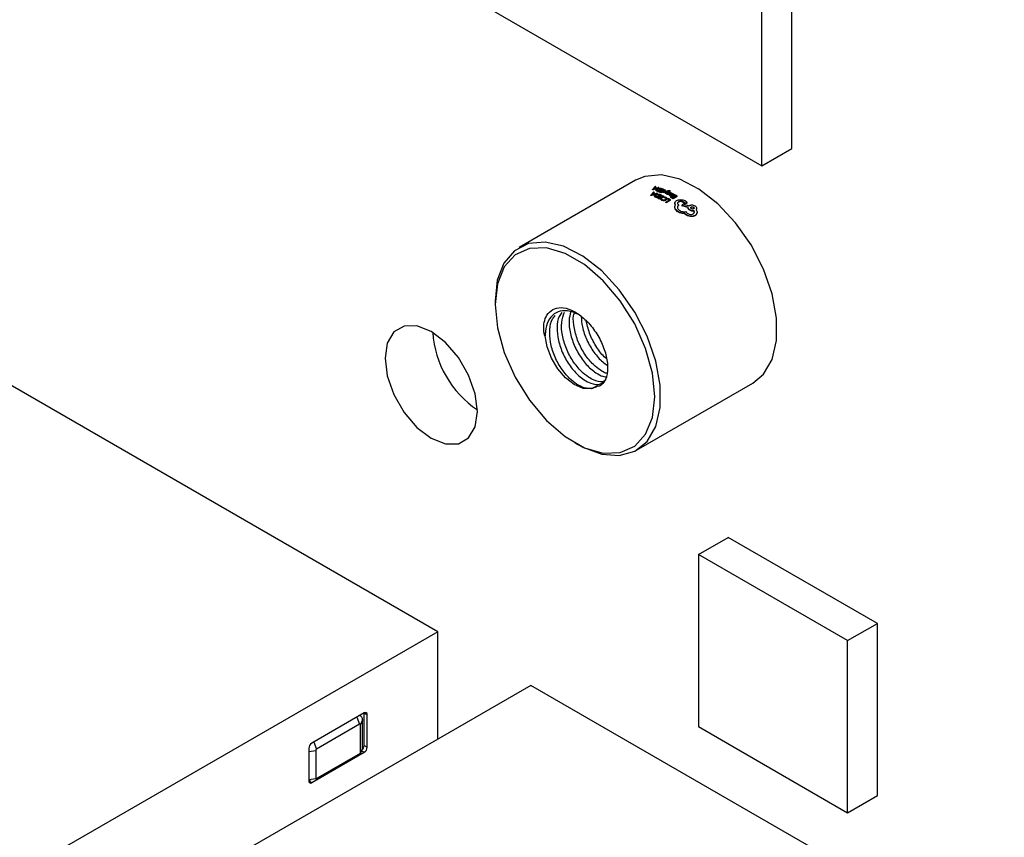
# Model space of a CAD drawing. Header units: millimetres. Extents: x 3 to 207, y 3 to 294.
# Tile 19 of 94: x 168 to 180, y 87 to 97. Entities that reach past the tile are written whole.
import ezdxf

# ---------------------------------------------------------------- set-up
doc = ezdxf.new("R2010")
doc.units = ezdxf.units.MM
doc.layers.add('几何体', color=7, linetype='Continuous')

msp = doc.modelspace()

# ---------------------------------------------------------------- linework, layer by layer
at = {"layer": '几何体'}
for p, q in [((177.2303, 95.5536), (177.2303, 101.047)), ((176.8767, 95.3495), (176.8767, 100.8429)), ((172.6497, 97.7897), (176.8767, 95.3495)), ((176.8767, 95.3495), (177.2303, 95.5536)), ((175.3782, 95.177), (173.9993, 94.381)), ((175.5782, 95.068), (175.6099, 95.1023)), ((175.5791, 95.0636), (175.5782, 95.068)), ((175.6541, 95.0893), (175.585, 95.066)), ((175.5858, 95.0616), (175.585, 95.066)), ((175.6548, 95.0849), (175.5858, 95.0616)), ((175.5881, 95.0707), (175.5908, 95.073)), ((175.5926, 95.0725), (175.5881, 95.0707)), ((175.5917, 95.0686), (175.5889, 95.0663)), ((175.5908, 95.073), (175.6044, 95.0872)), ((175.6052, 95.0828), (175.5917, 95.0686)), ((175.6208, 95.0824), (175.5926, 95.0725)), ((175.6044, 95.0872), (175.6208, 95.0824)), ((175.6044, 95.0872), (175.6052, 95.0828)), ((175.6052, 95.0828), (175.6216, 95.0779)), ((175.6169, 95.1004), (175.6081, 95.0911)), ((175.6178, 95.0959), (175.6121, 95.0899)), ((175.6178, 95.0959), (175.6169, 95.1004)), ((175.6213, 95.0563), (175.6206, 95.0607)), ((175.6285, 95.085), (175.647, 95.0915)), ((175.6333, 95.046), (175.6326, 95.0504)), ((175.6386, 95.067), (175.6379, 95.0714)), ((175.6462, 95.0509), (175.6387, 95.0536)), ((175.685, 95.0733), (175.6462, 95.0509)), ((175.6971, 95.0743), (175.6468, 95.0452)), ((175.6978, 95.0699), (175.6474, 95.0408)), ((175.6548, 95.0849), (175.6541, 95.0893)), ((175.6578, 95.0781), (175.6585, 95.0737)), ((175.6778, 95.0759), (175.685, 95.0733)), ((175.6778, 95.0759), (175.6784, 95.0716)), ((175.6784, 95.0716), (175.6856, 95.0689)), ((175.6807, 95.0533), (175.6864, 95.0566)), ((175.6812, 95.0489), (175.6807, 95.0533)), ((175.7334, 95.0598), (175.6831, 95.0308)), ((175.7339, 95.0555), (175.6836, 95.0264)), ((175.6978, 95.0699), (175.6971, 95.0743)), ((175.7008, 95.0674), (175.7066, 95.0707)), ((175.7014, 95.063), (175.7008, 95.0674)), ((175.7043, 95.0494), (175.7212, 95.0592)), ((175.7339, 95.0555), (175.7334, 95.0598)), ((175.7697, 95.0505), (175.7604, 95.048)), ((175.7701, 95.0462), (175.7697, 95.0505)), ((175.7816, 95.0462), (175.7812, 95.0505)), ((175.7897, 95.0516), (175.7841, 95.0484)), ((175.7844, 95.0441), (175.7841, 95.0484)), ((175.79, 95.0474), (175.7897, 95.0516)), ((175.5602, 95.0016), (175.5916, 95.0374)), ((175.5671, 94.9991), (175.5602, 95.0016)), ((175.5608, 94.9972), (175.5602, 95.0016)), ((175.6364, 95.0208), (175.5671, 94.9991)), ((175.5677, 94.9947), (175.5671, 94.9991)), ((175.6369, 95.0164), (175.5677, 94.9947)), ((175.5702, 95.004), (175.5729, 95.0064)), ((175.5746, 95.0057), (175.5702, 95.004)), ((175.5735, 95.002), (175.5708, 94.9997)), ((175.5729, 95.0064), (175.5863, 95.0212)), ((175.5869, 95.0168), (175.5735, 95.002)), ((175.603, 95.015), (175.5746, 95.0057)), ((175.5863, 95.0212), (175.603, 95.015)), ((175.5863, 95.0212), (175.5869, 95.0168)), ((175.5869, 95.0168), (175.6036, 95.0106)), ((175.5987, 95.0349), (175.59, 95.0252)), ((175.6107, 95.0175), (175.59, 95.0252)), ((175.5987, 95.0349), (175.5916, 95.0374)), ((175.5994, 95.0305), (175.5934, 95.0239)), ((175.5994, 95.0305), (175.5987, 95.0349)), ((175.6035, 94.9871), (175.603, 94.9914)), ((175.6107, 95.0175), (175.6293, 95.0236)), ((175.6296, 94.9732), (175.6153, 94.9795)), ((175.6157, 94.9752), (175.6153, 94.9795)), ((175.6208, 94.9978), (175.6203, 95.0021)), ((175.6289, 94.9794), (175.6213, 94.9828)), ((175.6677, 95.0018), (175.6289, 94.9794)), ((175.6364, 95.0208), (175.6293, 95.0236)), ((175.6799, 95.0023), (175.6296, 94.9732)), ((175.63, 94.9689), (175.6296, 94.9732)), ((175.6803, 94.998), (175.63, 94.9689)), ((175.6369, 95.0164), (175.6364, 95.0208)), ((175.6402, 94.9683), (175.646, 94.9717)), ((175.6661, 94.9559), (175.6402, 94.9683)), ((175.6406, 94.9641), (175.6402, 94.9683)), ((175.6403, 95.0084), (175.6408, 95.004)), ((175.6654, 94.9625), (175.646, 94.9717)), ((175.6474, 95.0408), (175.6468, 95.0452)), ((175.6574, 95.0412), (175.6631, 95.0445)), ((175.6579, 95.0368), (175.6574, 95.0412)), ((175.6604, 95.005), (175.6677, 95.0018)), ((175.6604, 95.005), (175.6608, 95.0007)), ((175.6608, 95.0007), (175.6681, 94.9976)), ((175.6635, 94.9803), (175.6693, 94.9836)), ((175.6815, 94.9717), (175.6635, 94.9803)), ((175.6639, 94.9761), (175.6635, 94.9803)), ((175.6654, 94.9625), (175.6815, 94.9717)), ((175.6799, 95.0023), (175.6661, 95.0084)), ((175.7165, 94.985), (175.6661, 94.9559)), ((175.6664, 94.9517), (175.6661, 94.9559)), ((175.7167, 94.9808), (175.6664, 94.9517)), ((175.6873, 94.9751), (175.6693, 94.9836)), ((175.6774, 94.9516), (175.6842, 94.9555)), ((175.6873, 94.9442), (175.6774, 94.9516)), ((175.6777, 94.9474), (175.6774, 94.9516)), ((175.6875, 94.9401), (175.6777, 94.9474)), ((175.6803, 94.998), (175.6799, 95.0023)), ((175.6824, 95.0368), (175.6985, 95.0461)), ((175.6836, 95.0264), (175.6831, 95.0308)), ((175.6837, 94.9946), (175.6894, 94.9979)), ((175.7042, 94.9849), (175.6837, 94.9946)), ((175.684, 94.9903), (175.6837, 94.9946)), ((175.6873, 94.9751), (175.7042, 94.9849)), ((175.6875, 94.9401), (175.6873, 94.9442)), ((175.7165, 94.985), (175.6894, 94.9979)), ((175.7047, 95.0319), (175.7042, 95.0362)), ((175.7112, 95.0291), (175.7107, 95.0334)), ((175.7454, 95.0396), (175.7112, 95.0291)), ((175.7134, 94.9345), (175.7133, 94.9387)), ((175.7167, 94.9808), (175.7165, 94.985)), ((175.7183, 94.9751), (175.7245, 94.9787)), ((175.7185, 94.9709), (175.7183, 94.9751)), ((175.732, 95.0198), (175.7316, 95.0241)), ((175.7348, 94.9662), (175.7346, 94.9704)), ((175.7362, 94.9184), (175.7808, 94.9441)), ((175.7604, 95.048), (175.7386, 95.0208)), ((175.739, 95.0165), (175.7386, 95.0208)), ((175.7608, 95.0437), (175.739, 95.0165)), ((175.7402, 94.9418), (175.7401, 94.946)), ((175.7931, 94.9437), (175.7427, 94.9146)), ((175.793, 94.9396), (175.7427, 94.9105)), ((175.7444, 95.0189), (175.7505, 95.0224)), ((175.7513, 95.0139), (175.7444, 95.0189)), ((175.7447, 95.0146), (175.7444, 95.0189)), ((175.7516, 95.0096), (175.7447, 95.0146)), ((175.7513, 95.0461), (175.7476, 95.0447)), ((175.7478, 95.0423), (175.7476, 95.0447)), ((175.7492, 95.0439), (175.7514, 95.046)), ((175.7516, 95.0096), (175.7513, 95.0139)), ((175.7514, 94.9597), (175.7516, 94.9579)), ((175.752, 94.9559), (175.7518, 94.96)), ((175.7608, 95.0437), (175.7604, 95.048)), ((175.7607, 94.9555), (175.7664, 94.9588)), ((175.7607, 94.9514), (175.7607, 94.9555)), ((175.7701, 95.0462), (175.7608, 95.0437)), ((175.7644, 95.0064), (175.7642, 95.0106)), ((175.7677, 95.0233), (175.7643, 95.0299)), ((175.7643, 95.0298), (175.7646, 95.0255)), ((175.768, 95.0191), (175.7646, 95.0257)), ((175.7708, 95.0186), (175.7677, 95.0233)), ((175.768, 95.0191), (175.7677, 95.0233)), ((175.7734, 95.0289), (175.7768, 95.0238)), ((175.7755, 95.0274), (175.7748, 95.0267)), ((175.7755, 95.0274), (175.7752, 95.0316)), ((175.7761, 95.0088), (175.7759, 95.013)), ((175.7797, 95.0171), (175.7796, 95.0189)), ((175.78, 95.013), (175.7798, 95.0172)), ((175.7806, 95.0025), (175.7808, 94.9983)), ((175.79, 95.0474), (175.7844, 95.0441)), ((175.7871, 94.9917), (175.787, 94.9958)), ((175.7878, 95.0266), (175.7875, 95.0308)), ((175.7876, 95.0105), (175.8107, 95.0238)), ((175.793, 94.9396), (175.7931, 94.9437)), ((175.7932, 95.0335), (175.8009, 95.0274)), ((175.8064, 95.0026), (175.7942, 95.0074)), ((175.7942, 95.0074), (175.7944, 95.0032)), ((175.8009, 95.0274), (175.7944, 95.0237)), ((175.7946, 95.0195), (175.7944, 95.0237)), ((175.8065, 94.9985), (175.7944, 95.0032)), ((175.8011, 95.0232), (175.7946, 95.0195)), ((175.7965, 94.9755), (175.8023, 94.9789)), ((175.7966, 94.9714), (175.7965, 94.9755)), ((175.799, 95.0102), (175.8024, 95.0122)), ((175.8086, 95.0064), (175.799, 95.0102)), ((175.8011, 95.0232), (175.8009, 95.0274)), ((175.8089, 94.9947), (175.8027, 94.9911)), ((175.8028, 94.987), (175.8027, 94.9911)), ((175.809, 94.9905), (175.8028, 94.987)), ((175.8065, 94.9985), (175.8064, 95.0026)), ((175.809, 94.9905), (175.8089, 94.9947)), ((175.817, 95.0206), (175.8107, 95.0238)), ((175.817, 95.0206), (175.8115, 95.0174)), ((175.8127, 95.0108), (175.8125, 95.015)), ((175.8172, 95.0164), (175.817, 95.0206)), ((175.8199, 94.9874), (175.8256, 94.9907)), ((175.8199, 94.9832), (175.8199, 94.9874)), ((175.8218, 94.9678), (175.8379, 94.9771)), ((175.8223, 95.0131), (175.8224, 95.0089)), ((175.8729, 94.9857), (175.8225, 94.9566)), ((175.8225, 94.9566), (175.8226, 94.9607)), ((175.8729, 94.9898), (175.8226, 94.9607)), ((175.8302, 94.9988), (175.8301, 95.003)), ((175.8347, 95.0049), (175.8346, 95.0091)), ((175.84, 95.0019), (175.8457, 95.0052)), ((175.8401, 94.9978), (175.84, 95.0019)), ((175.8437, 94.9805), (175.8606, 94.9902)), ((175.8729, 94.9857), (175.8729, 94.9898)), ((175.9613, 94.9337), (175.9603, 94.9344)), ((175.9624, 94.933), (175.9613, 94.9337)), ((175.9813, 94.9197), (175.9624, 94.933)), ((175.7362, 94.9143), (175.7362, 94.9184)), ((175.7427, 94.9105), (175.7427, 94.9146)), ((175.8436, 94.8521), (175.8444, 94.8592)), ((175.8436, 94.8521), (175.844, 94.856)), ((175.8441, 94.8632), (175.8438, 94.8592)), ((175.8449, 94.908), (175.8447, 94.904)), ((175.8755, 94.8602), (175.8751, 94.8564)), ((175.8754, 94.9049), (175.8754, 94.9047)), ((175.8898, 94.8847), (175.8869, 94.8867)), ((175.8894, 94.8808), (175.8898, 94.8847)), ((175.9286, 94.8742), (175.9291, 94.878)), ((176.0011, 94.853), (175.9286, 94.8742)), ((175.9291, 94.878), (175.937, 94.8969)), ((176.0017, 94.8567), (175.9291, 94.878)), ((175.937, 94.8969), (176.0132, 94.8753)), ((175.9403, 94.9165), (175.9406, 94.9204)), ((175.9567, 94.9091), (175.9406, 94.9204)), ((175.958, 94.9036), (175.9563, 94.9053)), ((175.9584, 94.9074), (175.9567, 94.9091)), ((175.958, 94.9036), (175.9584, 94.9074)), ((175.9801, 94.9021), (175.9806, 94.9059)), ((175.9846, 94.9083), (175.985, 94.9115)), ((176.0011, 94.853), (176.0017, 94.8567)), ((176.0132, 94.8753), (176.0168, 94.8774)), ((176.0153, 94.825), (176.016, 94.8286)), ((176.0668, 94.8574), (176.0661, 94.8538)), ((176.0717, 94.8113), (176.0726, 94.8148)), ((176.101, 94.835), (176.1018, 94.8385)), ((175.8732, 94.8063), (175.8738, 94.81)), ((175.9302, 94.7849), (175.9295, 94.7813)), ((175.9607, 94.7778), (175.9295, 94.7813)), ((175.9614, 94.7814), (175.9302, 94.7849)), ((175.9607, 94.7778), (175.9614, 94.7814)), ((175.968, 94.7707), (175.9607, 94.7778)), ((175.9687, 94.7742), (175.9614, 94.7814)), ((175.968, 94.7707), (175.9687, 94.7742)), ((176.0251, 94.7462), (176.026, 94.7496)), ((176.0741, 94.7928), (176.0748, 94.7954)), ((176.0821, 94.7551), (176.0831, 94.7585)), ((176.1048, 94.7821), (176.1058, 94.7855)), ((176.1066, 94.7907), (176.1076, 94.7941)), ((173.7114, 93.7446), (173.7114, 93.7038)), ((173.0337, 89.8217), (167.4192, 93.0629)), ((175.3892, 91.9734), (176.7681, 92.7694)), ((174.6588, 92.0628), (174.6941, 92.0423)), ((176.1244, 90.7367), (176.4779, 90.9408)), ((178.2458, 89.9202), (176.4779, 90.9408)), ((177.8922, 89.7161), (176.1244, 90.7367)), ((176.1244, 90.7367), (176.1244, 88.6952)), ((177.8922, 89.7161), (178.2458, 89.9202)), ((178.2458, 87.8788), (178.2458, 89.9202)), ((173.0337, 89.8217), (168.3173, 87.099)), ((173.0337, 88.5481), (173.0337, 89.8217)), ((177.8922, 87.6747), (177.8922, 89.7161)), ((174.1367, 89.1849), (169.4204, 86.4622)), ((179.7512, 85.9438), (174.1367, 89.1849)), ((172.1603, 88.8578), (171.5381, 88.4986)), ((172.074, 88.808), (172.1059, 88.7255)), ((172.1413, 88.7758), (172.1154, 88.7201)), ((172.1413, 88.4382), (172.1413, 88.7758)), ((172.1603, 88.4725), (172.1603, 88.8578)), ((172.1603, 88.8578), (172.1957, 88.8374)), ((172.1957, 88.4521), (172.1957, 88.8374)), ((172.1059, 88.7255), (171.5942, 88.4301)), ((172.1154, 88.3825), (172.1154, 88.7201)), ((176.1244, 88.6952), (177.8922, 87.6747)), ((171.5623, 88.5126), (171.5942, 88.4301)), ((171.5027, 88.4374), (171.5027, 88.052)), ((171.5027, 88.401), (171.5848, 88.4137)), ((171.5848, 88.4137), (171.5848, 88.0761)), ((172.1413, 88.4382), (172.1154, 88.3825)), ((172.128, 88.4095), (172.1603, 88.3908)), ((172.1603, 88.4725), (172.1957, 88.4521)), ((171.5381, 88.0316), (172.1603, 88.3908)), ((171.5848, 88.0761), (172.1154, 88.3825)), ((171.5848, 88.0761), (171.5027, 88.0634)), ((171.5027, 88.052), (171.5296, 88.0676)), ((171.5027, 88.052), (171.5381, 88.0316)), ((177.8922, 87.6747), (178.2458, 87.8788))]:
    msp.add_line(p, q, dxfattribs=at)
at = {"layer": '几何体', "flags": 128}
for points in [[(176.7681, 92.7694), (176.8943, 92.8755), (176.9968, 93.0519), (177.0494, 93.2779), (177.0494, 93.5414), (176.9968, 93.8282), (176.8943, 94.1229), (176.7476, 94.4094), (176.5646, 94.6725), (176.355, 94.8978), (176.1303, 95.0733), (175.9025, 95.1895), (175.6839, 95.2401), (175.4862, 95.2225), (175.3782, 95.177)], [(174.6941, 92.0423), (174.7514, 92.0112), (174.9762, 91.9272), (175.1857, 91.9106), (175.3688, 91.9623), (175.5155, 92.0795), (175.6179, 92.2559), (175.6705, 92.4819), (175.6705, 92.7454), (175.6179, 93.0322), (175.5155, 93.3269), (175.3688, 93.6134), (175.1857, 93.8765), (174.9762, 94.1018), (174.7514, 94.2773), (174.5236, 94.3935), (174.305, 94.4441), (174.1074, 94.4265), (173.9414, 94.3415), (173.816, 94.1937), (173.7379, 93.9911), (173.7114, 93.7446), (173.7114, 93.7446)], [(173.7114, 93.7038), (173.7389, 93.4261), (173.8199, 93.1327), (173.9497, 92.8407), (174.1207, 92.5671), (174.3229, 92.3277), (174.5447, 92.1366), (174.7731, 92.0047), (174.9949, 91.9398), (175.1972, 91.9456), (175.3682, 92.0218), (175.4979, 92.164), (175.5789, 92.3639), (175.6065, 92.6098), (175.5789, 92.8876), (175.4979, 93.181), (175.3682, 93.473), (175.1972, 93.7466), (174.9949, 93.9859), (174.7731, 94.1771), (174.5447, 94.3089), (174.3229, 94.3739), (174.1207, 94.368), (173.9497, 94.2918), (173.8199, 94.1497), (173.7389, 93.9498), (173.7114, 93.7038)], [(173.5031, 92.4337), (173.4763, 92.6447), (173.3984, 92.866), (173.2772, 93.076), (173.1244, 93.2541), (172.9551, 93.3828), (172.7857, 93.4496), (172.633, 93.4479), (172.5117, 93.3779), (172.4339, 93.2464), (172.4071, 93.0664), (172.4339, 92.8553), (172.5117, 92.634), (172.633, 92.424), (172.7857, 92.2459), (172.9551, 92.1172), (173.1244, 92.0504), (173.2772, 92.0521), (173.3984, 92.1221), (173.4763, 92.2536), (173.5031, 92.4337)], [(174.9283, 92.7369), (174.85, 92.703), (174.755, 92.7085), (174.6518, 92.7528), (174.5492, 92.8321), (174.4561, 92.9396), (174.3805, 93.0659), (174.3291, 93.2001), (174.3063, 93.3305)]]:
    msp.add_lwpolyline(points, dxfattribs=at)
at = {"layer": '几何体'}
for centre, radius, start, end in [((175.3316, 94.2168), 0.8862, 73.38581, 73.84218), ((175.3333, 94.2154), 0.883, 73.38581, 73.84218), ((175.3681, 94.2377), 0.8864, 72.91603, 74.29252), ((175.3899, 94.274), 0.857, 74.63862, 75.12087), ((175.3012, 94.125), 0.983, 69.41455, 70.29477), ((175.3731, 94.217), 0.9164, 72.14564, 72.60681), ((175.3055, 94.0919), 1.032, 67.61601, 68.6842), ((175.3074, 94.0909), 1.0283, 67.61601, 68.6842), ((175.3514, 94.1537), 0.9834, 69.41468, 70.2631), ((175.3113, 94.0952), 1.032, 67.61601, 68.6842), ((175.3291, 94.1071), 1.0297, 67.61517, 68.83786), ((175.331, 94.1061), 1.026, 67.61517, 68.83786), ((175.3327, 94.105), 1.0355, 67.23235, 68.83524), ((175.221, 94.0718), 0.9859, 69.41047, 69.83452), ((175.1814, 93.9747), 1.0908, 65.7172, 66.53645), ((175.303, 94.1239), 0.9794, 69.41455, 70.29477), ((175.1575, 93.9227), 1.148, 63.68466, 65.1143), ((175.282, 94.075), 1.0365, 67.23286, 68.76695), ((175.2839, 94.0741), 1.0328, 67.23286, 68.76695), ((175.2899, 94.0837), 1.0307, 67.61556, 68.76944), ((175.1814, 93.9396), 1.1432, 64.04178, 65.03712), ((175.2052, 93.9549), 1.1408, 64.04102, 65.18027), ((175.2804, 94.0452), 1.0778, 66.46677, 66.84356), ((175.2823, 94.0444), 1.074, 66.46677, 66.84356), ((175.2595, 93.9985), 1.129, 64.88495, 65.27905), ((175.2615, 93.9979), 1.1249, 64.88495, 65.27905), ((175.1343, 93.8233), 1.2939, 60.02627, 61.04935), ((175.1367, 93.8232), 1.2893, 60.02627, 61.04935), ((175.1369, 93.8209), 1.3004, 59.69719, 61.04738), ((175.1661, 93.8374), 1.301, 59.6974, 61.01576), ((175.1684, 93.8374), 1.2964, 59.6974, 61.01576), ((175.1751, 93.8464), 1.2945, 60.02643, 61.01768), ((175.1905, 93.8545), 1.296, 60.02678, 60.94449), ((175.1928, 93.8544), 1.2913, 60.02678, 60.94449), ((175.1962, 93.8578), 1.296, 60.02678, 60.94449), ((175.2145, 93.8698), 1.2934, 60.02613, 61.07642), ((175.2168, 93.8698), 1.2888, 60.02613, 61.07642), ((175.217, 93.8675), 1.2999, 59.697, 61.0744), ((175.0765, 93.7745), 1.3205, 59.70148, 60.02863), ((175.0789, 93.7745), 1.3158, 59.70148, 60.02863), ((175.0772, 93.6648), 1.5204, 54.67867, 55.415), ((174.1613, 93.4463), 1.1905, 183.57435, 236.42027), ((172.1741, 88.8409), 0.0218, 350.78596, 129.20329), ((172.0981, 88.783), 0.0438, 350.5555, 80.29143), ((172.1096, 88.721), 0.00585, 350.78596, 129.20329), ((171.5795, 88.4339), 0.0768, 122.60548, 177.39452), ((171.6053, 88.4128), 0.0206, 122.60548, 177.39452), ((172.0823, 88.4764), 0.0781, 308.09518, 357.11305), ((172.1189, 88.4556), 0.0768, 302.60548, 357.39452), ((171.5243, 88.0485), 0.0218, 170.78596, 309.20329)]:
    msp.add_arc(centre, radius, start, end, dxfattribs=at)
msp.add_ellipse((175.858, 93.849), major_axis=(4.6488, 1.766), ratio=0.232296, start_param=1.5055592, end_param=1.5063606, dxfattribs=at)
for points, knots in [([(175.6206, 95.0607), (175.6207, 95.0623), (175.6209, 95.0655), (175.6253, 95.0699), (175.6293, 95.0724), (175.631, 95.0735)], [0, 0, 0, 0, 0.3638366, 0.7311761, 1, 1, 1, 1]), ([(175.6326, 95.0504), (175.6304, 95.0513), (175.6253, 95.0536), (175.6215, 95.0573), (175.6208, 95.06), (175.6206, 95.0607)], [0, 0, 0, 0, 0.3524434, 0.8274478, 1, 1, 1, 1]), ([(175.6333, 95.046), (175.6301, 95.0474), (175.6239, 95.0502), (175.6221, 95.0543), (175.6213, 95.0563)], [0, 0, 0, 0, 0.5139896, 1, 1, 1, 1]), ([(175.6291, 95.0614), (175.6292, 95.0622), (175.6293, 95.0637), (175.6317, 95.0673), (175.6353, 95.0697), (175.6379, 95.0714)], [0, 0, 0, 0, 0.2316622, 0.4686628, 1, 1, 1, 1]), ([(175.6387, 95.0536), (175.6362, 95.0547), (175.6314, 95.0568), (175.6299, 95.0599), (175.6291, 95.0614)], [0, 0, 0, 0, 0.523412, 1, 1, 1, 1]), ([(175.6386, 95.067), (175.6361, 95.0653), (175.6324, 95.0628), (175.63, 95.0593), (175.6299, 95.0578), (175.6298, 95.057)], [0, 0, 0, 0, 0.5315595, 0.7685275, 1, 1, 1, 1]), ([(175.631, 95.0735), (175.6335, 95.0749), (175.6387, 95.0776), (175.6479, 95.0805), (175.6543, 95.0814), (175.6572, 95.0819)], [0, 0, 0, 0, 0.3482752, 0.6998626, 1, 1, 1, 1]), ([(175.6379, 95.0714), (175.6409, 95.0729), (175.6454, 95.0751), (175.6525, 95.0772), (175.656, 95.0778), (175.6578, 95.0781)], [0, 0, 0, 0, 0.52446111, 0.76407077, 1, 1, 1, 1]), ([(175.6585, 95.0737), (175.6568, 95.0734), (175.6532, 95.0728), (175.6461, 95.0707), (175.6417, 95.0685), (175.6386, 95.067)], [0, 0, 0, 0, 0.2357237, 0.475292, 1, 1, 1, 1]), ([(175.6572, 95.0819), (175.6606, 95.0821), (175.6685, 95.0825), (175.6773, 95.0812), (175.682, 95.0797), (175.6835, 95.0793)], [0, 0, 0, 0, 0.3428073, 0.8034972, 1, 1, 1, 1]), ([(175.6578, 95.0781), (175.6613, 95.0782), (175.6689, 95.0785), (175.6747, 95.0768), (175.6778, 95.0759)], [0, 0, 0, 0, 0.4692092, 1, 1, 1, 1]), ([(175.6784, 95.0716), (175.6754, 95.0724), (175.6696, 95.0741), (175.662, 95.0738), (175.6585, 95.0737)], [0, 0, 0, 0, 0.53055918, 1, 1, 1, 1]), ([(175.7042, 95.0362), (175.7073, 95.0371), (175.7164, 95.0398), (175.7306, 95.0439), (175.7468, 95.0486), (175.7568, 95.0515), (175.7619, 95.053)], [0, 0, 0, 0, 0.1589065, 0.4767195, 0.7383499, 1, 1, 1, 1]), ([(175.7619, 95.053), (175.7651, 95.0538), (175.7701, 95.0551), (175.7776, 95.0557), (175.7827, 95.0551), (175.7852, 95.0542), (175.7862, 95.0538)], [0, 0, 0, 0, 0.39593392, 0.62402834, 0.85333283, 1, 1, 1, 1]), ([(175.7812, 95.0505), (175.7803, 95.0508), (175.7787, 95.0514), (175.7755, 95.0516), (175.7725, 95.0512), (175.7706, 95.0507), (175.7697, 95.0505)], [0, 0, 0, 0, 0.2902993, 0.5027899, 0.7773624, 1, 1, 1, 1]), ([(175.7841, 95.0484), (175.7839, 95.0486), (175.7834, 95.049), (175.7825, 95.0498), (175.7817, 95.0502), (175.7812, 95.0505)], [0, 0, 0, 0, 0.24680391, 0.62126755, 1, 1, 1, 1]), ([(175.7862, 95.0538), (175.7867, 95.0535), (175.7877, 95.053), (175.7888, 95.0523), (175.7894, 95.0518), (175.7897, 95.0516)], [0, 0, 0, 0, 0.4293907, 0.7141938, 1, 1, 1, 1]), ([(175.603, 94.9914), (175.6031, 94.9925), (175.6032, 94.9948), (175.6059, 94.9995), (175.6103, 95.0026), (175.6133, 95.0048)], [0, 0, 0, 0, 0.2467636, 0.48908217, 1, 1, 1, 1]), ([(175.6153, 94.9795), (175.612, 94.9812), (175.6057, 94.9845), (175.6039, 94.9891), (175.603, 94.9914)], [0, 0, 0, 0, 0.5141827, 1, 1, 1, 1]), ([(175.6157, 94.9752), (175.6125, 94.9769), (175.6062, 94.9802), (175.6044, 94.9848), (175.6035, 94.9871)], [0, 0, 0, 0, 0.51398959, 1, 1, 1, 1]), ([(175.6116, 94.9917), (175.6117, 94.9925), (175.6118, 94.9942), (175.6141, 94.9979), (175.6178, 95.0004), (175.6203, 95.0021)], [0, 0, 0, 0, 0.2316622, 0.4686628, 1, 1, 1, 1]), ([(175.6213, 94.9828), (175.6188, 94.9841), (175.614, 94.9865), (175.6124, 94.99), (175.6116, 94.9917)], [0, 0, 0, 0, 0.523412, 1, 1, 1, 1]), ([(175.6208, 94.9978), (175.6183, 94.9961), (175.6146, 94.9936), (175.6123, 94.9899), (175.6121, 94.9882), (175.6121, 94.9873)], [0, 0, 0, 0, 0.5315595, 0.7685275, 1, 1, 1, 1]), ([(175.6133, 95.0048), (175.6173, 95.0067), (175.623, 95.0095), (175.6325, 95.0117), (175.6372, 95.0123), (175.6396, 95.0125)], [0, 0, 0, 0, 0.5119921, 0.7542975, 1, 1, 1, 1]), ([(175.6203, 95.0021), (175.6234, 95.0036), (175.6278, 95.0058), (175.635, 95.0077), (175.6385, 95.0081), (175.6403, 95.0084)], [0, 0, 0, 0, 0.5244611, 0.7640708, 1, 1, 1, 1]), ([(175.6408, 95.004), (175.639, 95.0038), (175.6355, 95.0033), (175.6283, 95.0015), (175.6239, 94.9993), (175.6208, 94.9978)], [0, 0, 0, 0, 0.2357237, 0.475292, 1, 1, 1, 1]), ([(175.6396, 95.0125), (175.6444, 95.0125), (175.6544, 95.0125), (175.6621, 95.0098), (175.6661, 95.0084)], [0, 0, 0, 0, 0.4808293, 1, 1, 1, 1]), ([(175.6403, 95.0084), (175.6438, 95.0083), (175.6515, 95.0083), (175.6573, 95.0062), (175.6604, 95.005)], [0, 0, 0, 0, 0.46920924, 1, 1, 1, 1]), ([(175.6608, 95.0007), (175.6578, 95.0019), (175.6519, 95.004), (175.6443, 95.004), (175.6408, 95.004)], [0, 0, 0, 0, 0.53055918, 1, 1, 1, 1]), ([(175.6842, 94.9555), (175.6853, 94.9541), (175.6874, 94.9512), (175.6912, 94.9488), (175.6931, 94.9477)], [0, 0, 0, 0, 0.4961353, 1, 1, 1, 1]), ([(175.7133, 94.9387), (175.7085, 94.9389), (175.6988, 94.9394), (175.6912, 94.9426), (175.6873, 94.9442)], [0, 0, 0, 0, 0.4904595, 1, 1, 1, 1]), ([(175.7134, 94.9345), (175.71, 94.9346), (175.7033, 94.9347), (175.6943, 94.9369), (175.6897, 94.9391), (175.6875, 94.9401)], [0, 0, 0, 0, 0.3483046, 0.6993435, 1, 1, 1, 1]), ([(175.6931, 94.9477), (175.696, 94.9465), (175.7017, 94.9441), (175.7089, 94.9438), (175.7125, 94.9436)], [0, 0, 0, 0, 0.5087629, 1, 1, 1, 1]), ([(175.7476, 95.0447), (175.7446, 95.0438), (175.7369, 95.0415), (175.7246, 95.0377), (175.7154, 95.0348), (175.7107, 95.0334)], [0, 0, 0, 0, 0.2454627, 0.622731, 1, 1, 1, 1]), ([(175.7125, 94.9436), (175.7161, 94.9441), (175.7238, 94.945), (175.7298, 94.9479), (175.7329, 94.9495)], [0, 0, 0, 0, 0.474815, 1, 1, 1, 1]), ([(175.7401, 94.946), (175.7361, 94.944), (175.7283, 94.9402), (175.7182, 94.9392), (175.7133, 94.9387)], [0, 0, 0, 0, 0.5179991, 1, 1, 1, 1]), ([(175.7402, 94.9418), (175.7377, 94.9405), (175.7327, 94.9379), (175.7235, 94.9352), (175.7168, 94.9348), (175.7134, 94.9345)], [0, 0, 0, 0, 0.33197425, 0.66637436, 1, 1, 1, 1]), ([(175.7346, 94.9704), (175.7322, 94.9715), (175.7273, 94.9737), (175.7212, 94.9747), (175.7183, 94.9751)], [0, 0, 0, 0, 0.5133135, 1, 1, 1, 1]), ([(175.7348, 94.9662), (175.7323, 94.9673), (175.7275, 94.9695), (175.7214, 94.9705), (175.7185, 94.9709)], [0, 0, 0, 0, 0.5131985, 1, 1, 1, 1]), ([(175.7245, 94.9787), (175.7274, 94.9781), (175.7336, 94.9768), (175.7387, 94.9745), (175.7414, 94.9732)], [0, 0, 0, 0, 0.4711674, 1, 1, 1, 1]), ([(175.7316, 95.0241), (175.7331, 95.0257), (175.7367, 95.0298), (175.7426, 95.0365), (175.747, 95.0414), (175.7492, 95.0439)], [0, 0, 0, 0, 0.247096, 0.6235478, 1, 1, 1, 1]), ([(175.7329, 94.9495), (175.7354, 94.9512), (175.7402, 94.9544), (175.7416, 94.9585), (175.7423, 94.9605)], [0, 0, 0, 0, 0.5235543, 1, 1, 1, 1]), ([(175.7423, 94.9605), (175.742, 94.9623), (175.7412, 94.9661), (175.7369, 94.9689), (175.7346, 94.9704)], [0, 0, 0, 0, 0.4848962, 1, 1, 1, 1]), ([(175.7415, 94.9588), (175.7413, 94.9598), (175.7406, 94.9626), (175.7371, 94.9648), (175.7348, 94.9662)], [0, 0, 0, 0, 0.3282182, 1, 1, 1, 1]), ([(175.7518, 94.96), (175.7511, 94.9575), (175.7494, 94.9523), (175.7433, 94.9481), (175.7401, 94.946)], [0, 0, 0, 0, 0.4775685, 1, 1, 1, 1]), ([(175.752, 94.9559), (175.7515, 94.954), (175.7507, 94.9502), (175.746, 94.9455), (175.7419, 94.9429), (175.7402, 94.9418)], [0, 0, 0, 0, 0.36108646, 0.72402695, 1, 1, 1, 1]), ([(175.7414, 94.9732), (175.7443, 94.9713), (175.7487, 94.9684), (175.7514, 94.9637), (175.7517, 94.9612), (175.7518, 94.96)], [0, 0, 0, 0, 0.5171414, 0.758321, 1, 1, 1, 1]), ([(175.7505, 95.0224), (175.7512, 95.0213), (175.7527, 95.0191), (175.7556, 95.0174), (175.7571, 95.0165)], [0, 0, 0, 0, 0.4894, 1, 1, 1, 1]), ([(175.7642, 95.0106), (175.7619, 95.0109), (175.7571, 95.0115), (175.7533, 95.0131), (175.7513, 95.0139)], [0, 0, 0, 0, 0.4825973, 1, 1, 1, 1]), ([(175.7644, 95.0064), (175.7621, 95.0067), (175.7574, 95.0073), (175.7536, 95.0088), (175.7516, 95.0096)], [0, 0, 0, 0, 0.4827004, 1, 1, 1, 1]), ([(175.7571, 95.0165), (175.758, 95.0161), (175.7599, 95.0154), (175.7622, 95.015), (175.7634, 95.0149)], [0, 0, 0, 0, 0.4959072, 1, 1, 1, 1]), ([(175.7634, 95.0149), (175.7643, 95.0149), (175.7663, 95.015), (175.768, 95.0156), (175.7688, 95.0159)], [0, 0, 0, 0, 0.49060983, 1, 1, 1, 1]), ([(175.7759, 95.013), (175.7751, 95.0126), (175.7734, 95.0119), (175.7705, 95.0111), (175.7674, 95.0107), (175.7653, 95.0106), (175.7642, 95.0106)], [0, 0, 0, 0, 0.2490944, 0.4908709, 0.7373743, 1, 1, 1, 1]), ([(175.7643, 95.0299), (175.7646, 95.0307), (175.7653, 95.0323), (175.7672, 95.0337), (175.7681, 95.0343)], [0, 0, 0, 0, 0.5030946, 1, 1, 1, 1]), ([(175.7761, 95.0088), (175.7748, 95.0082), (175.7724, 95.007), (175.7681, 95.0064), (175.7656, 95.0064), (175.7644, 95.0064)], [0, 0, 0, 0, 0.3963061, 0.719124, 1, 1, 1, 1]), ([(175.7697, 95.0168), (175.7697, 95.0168), (175.7692, 95.0176), (175.7686, 95.0184), (175.768, 95.0191)], [0, 0, 0, 0, 0.0254646, 1, 1, 1, 1]), ([(175.7681, 95.0343), (175.7689, 95.0348), (175.7706, 95.0355), (175.7735, 95.0364), (175.7767, 95.0369), (175.7788, 95.0369), (175.7799, 95.0369)], [0, 0, 0, 0, 0.253182, 0.496126, 0.7410783, 1, 1, 1, 1]), ([(175.7688, 95.0159), (175.7693, 95.0163), (175.7704, 95.0171), (175.7706, 95.0181), (175.7708, 95.0186)], [0, 0, 0, 0, 0.4932366, 1, 1, 1, 1]), ([(175.7816, 95.0462), (175.7807, 95.0465), (175.779, 95.0471), (175.7759, 95.0473), (175.7729, 95.0469), (175.771, 95.0464), (175.7701, 95.0462)], [0, 0, 0, 0, 0.2888604, 0.500783, 0.7742291, 1, 1, 1, 1]), ([(175.7752, 95.0316), (175.7747, 95.0312), (175.7736, 95.0304), (175.7735, 95.0294), (175.7734, 95.0289)], [0, 0, 0, 0, 0.48791265, 1, 1, 1, 1]), ([(175.7875, 95.0308), (175.7864, 95.0313), (175.7844, 95.0321), (175.7815, 95.0326), (175.7793, 95.0327), (175.7779, 95.0325), (175.7764, 95.0322), (175.7756, 95.0318), (175.7752, 95.0316)], [0, 0, 0, 0, 0.3150959, 0.5654427, 0.6749576, 0.7801365, 0.8866583, 1, 1, 1, 1]), ([(175.7878, 95.0266), (175.7866, 95.0271), (175.7849, 95.0278), (175.7822, 95.0286), (175.7798, 95.0286), (175.7775, 95.0282), (175.7762, 95.0277), (175.7755, 95.0274)], [0, 0, 0, 0, 0.3197993, 0.507665, 0.6605374, 0.8138722, 1, 1, 1, 1]), ([(175.7798, 95.0172), (175.7794, 95.0165), (175.7786, 95.0149), (175.7768, 95.0137), (175.7759, 95.013)], [0, 0, 0, 0, 0.5018588, 1, 1, 1, 1]), ([(175.78, 95.013), (175.7796, 95.0122), (175.7788, 95.0107), (175.777, 95.0095), (175.7761, 95.0088)], [0, 0, 0, 0, 0.5017451, 1, 1, 1, 1]), ([(175.7768, 95.0238), (175.7777, 95.0226), (175.7793, 95.0205), (175.7796, 95.0182), (175.7798, 95.0172)], [0, 0, 0, 0, 0.5699208, 1, 1, 1, 1]), ([(175.7799, 95.0369), (175.7823, 95.0366), (175.7872, 95.036), (175.7912, 95.0344), (175.7932, 95.0335)], [0, 0, 0, 0, 0.4725817, 1, 1, 1, 1]), ([(175.7871, 94.9917), (175.7854, 94.9928), (175.7826, 94.9945), (175.7808, 94.997), (175.7809, 94.9981), (175.781, 94.9983)], [0, 0, 0, 0, 0.5783066, 0.9030064, 1, 1, 1, 1]), ([(175.787, 94.9958), (175.7853, 94.9969), (175.7828, 94.9985), (175.7812, 95.0011), (175.7809, 95.0029), (175.7814, 95.0048), (175.7832, 95.0075), (175.7858, 95.0092), (175.7876, 95.0105)], [0, 0, 0, 0, 0.2653533, 0.3811098, 0.492008, 0.6040714, 0.7231469, 1, 1, 1, 1]), ([(175.7844, 95.0441), (175.7842, 95.0443), (175.7838, 95.0448), (175.7828, 95.0455), (175.782, 95.046), (175.7816, 95.0462)], [0, 0, 0, 0, 0.2468011, 0.6212874, 1, 1, 1, 1]), ([(175.8027, 94.9911), (175.7999, 94.9916), (175.794, 94.9927), (175.7894, 94.9948), (175.787, 94.9958)], [0, 0, 0, 0, 0.4897141, 1, 1, 1, 1]), ([(175.8028, 94.987), (175.8, 94.9875), (175.7942, 94.9885), (175.7895, 94.9906), (175.7871, 94.9917)], [0, 0, 0, 0, 0.4898219, 1, 1, 1, 1]), ([(175.7944, 95.0237), (175.7937, 95.0251), (175.7924, 95.0278), (175.7891, 95.0298), (175.7875, 95.0308)], [0, 0, 0, 0, 0.5103063, 1, 1, 1, 1]), ([(175.7946, 95.0195), (175.794, 95.0208), (175.7926, 95.0235), (175.7894, 95.0256), (175.7878, 95.0266)], [0, 0, 0, 0, 0.5104537, 1, 1, 1, 1]), ([(175.7942, 95.0074), (175.793, 95.0066), (175.7909, 95.0052), (175.7896, 95.0031), (175.7897, 95.0016), (175.7904, 95.0001), (175.7918, 94.9991), (175.7927, 94.9985)], [0, 0, 0, 0, 0.2923182, 0.5300545, 0.6402594, 0.7518851, 1, 1, 1, 1]), ([(175.7944, 95.0032), (175.7931, 95.0024), (175.7915, 95.0015), (175.7907, 95.0004), (175.7906, 95.0002)], [0, 0, 0, 0, 0.8510615, 1, 1, 1, 1]), ([(175.7927, 94.9985), (175.7951, 94.9975), (175.7999, 94.9955), (175.8058, 94.995), (175.8089, 94.9947)], [0, 0, 0, 0, 0.4945736, 1, 1, 1, 1]), ([(175.8024, 95.0122), (175.8039, 95.0129), (175.8069, 95.0143), (175.8106, 95.0147), (175.8125, 95.015)], [0, 0, 0, 0, 0.507978, 1, 1, 1, 1]), ([(175.8127, 95.0108), (175.8108, 95.0106), (175.8071, 95.0101), (175.8041, 95.0087), (175.8026, 95.008)], [0, 0, 0, 0, 0.4917959, 1, 1, 1, 1]), ([(175.8301, 95.003), (175.8284, 95.0022), (175.8259, 95.0011), (175.8219, 95.0004), (175.8179, 95.0001), (175.8123, 95.0007), (175.8085, 95.0019), (175.8064, 95.0026)], [0, 0, 0, 0, 0.2451466, 0.3584729, 0.4712577, 0.7123751, 1, 1, 1, 1]), ([(175.8302, 94.9988), (175.8284, 94.998), (175.8255, 94.9966), (175.8204, 94.9957), (175.8152, 94.9959), (175.8105, 94.997), (175.8076, 94.9981), (175.8065, 94.9985)], [0, 0, 0, 0, 0.2558725, 0.4232307, 0.5909293, 0.8479094, 1, 1, 1, 1]), ([(175.8169, 95.0044), (175.8155, 95.0046), (175.8125, 95.005), (175.81, 95.0059), (175.8086, 95.0064)], [0, 0, 0, 0, 0.4555659, 1, 1, 1, 1]), ([(175.8116, 95.0173), (175.8132, 95.0175), (175.8163, 95.0179), (175.821, 95.0176), (175.8254, 95.0168), (175.8278, 95.0157), (175.8291, 95.0152)], [0, 0, 0, 0, 0.2573967, 0.4993661, 0.7416676, 1, 1, 1, 1]), ([(175.8125, 95.015), (175.8143, 95.0149), (175.8179, 95.0148), (175.8208, 95.0137), (175.8223, 95.0131)], [0, 0, 0, 0, 0.4900924, 1, 1, 1, 1]), ([(175.8224, 95.0089), (175.821, 95.0095), (175.8181, 95.0107), (175.8144, 95.0108), (175.8127, 95.0108)], [0, 0, 0, 0, 0.5095766, 1, 1, 1, 1]), ([(175.8231, 95.0061), (175.8222, 95.0057), (175.8204, 95.0049), (175.8181, 95.0046), (175.8169, 95.0044)], [0, 0, 0, 0, 0.4948981, 1, 1, 1, 1]), ([(175.8223, 95.0131), (175.823, 95.0126), (175.8246, 95.0115), (175.8252, 95.0102), (175.8255, 95.0096)], [0, 0, 0, 0, 0.4943739, 1, 1, 1, 1]), ([(175.8256, 95.0054), (175.8253, 95.0061), (175.8247, 95.0074), (175.8232, 95.0084), (175.8224, 95.0089)], [0, 0, 0, 0, 0.5056655, 1, 1, 1, 1]), ([(175.8255, 95.0096), (175.8254, 95.009), (175.8251, 95.0077), (175.8238, 95.0067), (175.8231, 95.0061)], [0, 0, 0, 0, 0.48725301, 1, 1, 1, 1]), ([(175.8291, 95.0152), (175.8305, 95.0143), (175.8333, 95.0125), (175.8342, 95.0102), (175.8346, 95.0091)], [0, 0, 0, 0, 0.5195029, 1, 1, 1, 1]), ([(175.8346, 95.0091), (175.8344, 95.008), (175.8339, 95.0057), (175.8314, 95.0039), (175.8301, 95.003)], [0, 0, 0, 0, 0.47947702, 1, 1, 1, 1]), ([(175.8347, 95.0049), (175.8345, 95.0038), (175.834, 95.0016), (175.8315, 94.9998), (175.8302, 94.9988)], [0, 0, 0, 0, 0.4792455, 1, 1, 1, 1]), ([(175.8529, 94.8855), (175.8501, 94.89), (175.8444, 94.8988), (175.8445, 94.9126), (175.8504, 94.9256), (175.8597, 94.9324), (175.8643, 94.9358)], [0, 0, 0, 0, 0.2534297, 0.5012452, 0.7489144, 1, 1, 1, 1]), ([(175.8643, 94.9358), (175.8713, 94.939), (175.8851, 94.9455), (175.9028, 94.9464), (175.9116, 94.9469)], [0, 0, 0, 0, 0.5015506, 1, 1, 1, 1]), ([(175.9116, 94.9469), (175.9205, 94.9463), (175.9383, 94.945), (175.953, 94.9379), (175.9603, 94.9344)], [0, 0, 0, 0, 0.5025477, 1, 1, 1, 1]), ([(175.8526, 94.8816), (175.8513, 94.8836), (175.8467, 94.8904), (175.8432, 94.8983), (175.8449, 94.9036), (175.845, 94.904)], [0, 0, 0, 0, 0.2727297, 0.9459279, 1, 1, 1, 1]), ([(175.8732, 94.8063), (175.8654, 94.8133), (175.8494, 94.8276), (175.8456, 94.8439), (175.8436, 94.8521)], [0, 0, 0, 0, 0.4943474, 1, 1, 1, 1]), ([(175.844, 94.856), (175.8441, 94.8612), (175.8443, 94.8716), (175.8501, 94.8809), (175.8529, 94.8855)], [0, 0, 0, 0, 0.5090003, 1, 1, 1, 1]), ([(175.8738, 94.81), (175.8659, 94.8171), (175.8499, 94.8314), (175.846, 94.8477), (175.844, 94.856)], [0, 0, 0, 0, 0.4945309, 1, 1, 1, 1]), ([(175.8898, 94.8847), (175.885, 94.8802), (175.8757, 94.8714), (175.8731, 94.8547), (175.8785, 94.8375), (175.8894, 94.8277), (175.8949, 94.8227)], [0, 0, 0, 0, 0.2519843, 0.499613, 0.7475419, 1, 1, 1, 1]), ([(175.8869, 94.9216), (175.8836, 94.9192), (175.8772, 94.9144), (175.8745, 94.9048), (175.8772, 94.895), (175.8836, 94.8895), (175.8869, 94.8867)], [0, 0, 0, 0, 0.2544999, 0.4994579, 0.7447325, 1, 1, 1, 1]), ([(175.8867, 94.9177), (175.8846, 94.9162), (175.8796, 94.9126), (175.8757, 94.9075), (175.8758, 94.904), (175.8758, 94.9034)], [0, 0, 0, 0, 0.3769017, 0.8855029, 1, 1, 1, 1]), ([(175.8894, 94.8808), (175.8874, 94.8792), (175.8817, 94.8745), (175.8785, 94.8688), (175.8765, 94.865)], [0, 0, 0, 0, 0.3434809, 1, 1, 1, 1]), ([(175.9403, 94.9165), (175.9375, 94.9179), (175.9312, 94.9211), (175.9191, 94.9239), (175.9058, 94.9239), (175.8947, 94.9215), (175.889, 94.9188), (175.8867, 94.9177)], [0, 0, 0, 0, 0.17122443, 0.39900197, 0.62491823, 0.84247159, 1, 1, 1, 1]), ([(175.9406, 94.9204), (175.9364, 94.9224), (175.9282, 94.9264), (175.9134, 94.9283), (175.8987, 94.9269), (175.8909, 94.9234), (175.8869, 94.9216)], [0, 0, 0, 0, 0.2556165, 0.5001216, 0.7428959, 1, 1, 1, 1]), ([(175.8949, 94.8227), (175.9007, 94.8189), (175.912, 94.8115), (175.9334, 94.8049), (175.9557, 94.8021), (175.9696, 94.8043), (175.9766, 94.8054)], [0, 0, 0, 0, 0.254484, 0.5005909, 0.7462555, 1, 1, 1, 1]), ([(175.9801, 94.9021), (175.9783, 94.9013), (175.9751, 94.9), (175.9695, 94.8997), (175.9645, 94.9005), (175.9607, 94.902), (175.9587, 94.9032), (175.958, 94.9036)], [0, 0, 0, 0, 0.2785688, 0.4834998, 0.6887726, 0.8909745, 1, 1, 1, 1]), ([(175.9806, 94.9059), (175.9788, 94.9051), (175.9763, 94.904), (175.9723, 94.9035), (175.9695, 94.9035), (175.9667, 94.9039), (175.9627, 94.905), (175.9602, 94.9064), (175.9584, 94.9074)], [0, 0, 0, 0, 0.26870972, 0.38695611, 0.49999038, 0.61302604, 0.73127642, 1, 1, 1, 1]), ([(175.9844, 94.9099), (175.9845, 94.9095), (175.9849, 94.908), (175.9838, 94.9054), (175.9819, 94.9033), (175.9805, 94.9023), (175.9801, 94.9021)], [0, 0, 0, 0, 0.1432359, 0.5147773, 0.8869208, 1, 1, 1, 1]), ([(175.9813, 94.9197), (175.9825, 94.9185), (175.9847, 94.9162), (175.9858, 94.9124), (175.9843, 94.9087), (175.9819, 94.9069), (175.9806, 94.9059)], [0, 0, 0, 0, 0.2678379, 0.5004995, 0.7328842, 1, 1, 1, 1]), ([(176.0153, 94.825), (176.0129, 94.8272), (176.0083, 94.8314), (176.0036, 94.8385), (176.001, 94.8458), (176.0011, 94.8506), (176.0011, 94.853)], [0, 0, 0, 0, 0.2577414, 0.5029805, 0.74668, 1, 1, 1, 1]), ([(176.016, 94.8286), (176.0136, 94.8308), (176.009, 94.835), (176.0043, 94.8421), (176.0016, 94.8494), (176.0017, 94.8542), (176.0017, 94.8567)], [0, 0, 0, 0, 0.2579178, 0.5032513, 0.7469048, 1, 1, 1, 1]), ([(176.0717, 94.8113), (176.0686, 94.8108), (176.06, 94.8096), (176.0449, 94.8109), (176.0281, 94.8163), (176.0195, 94.8221), (176.0153, 94.825)], [0, 0, 0, 0, 0.1632418, 0.4511039, 0.7341584, 1, 1, 1, 1]), ([(176.0726, 94.8148), (176.0676, 94.8142), (176.0579, 94.813), (176.0425, 94.8153), (176.0278, 94.8204), (176.02, 94.8258), (176.016, 94.8286)], [0, 0, 0, 0, 0.2541087, 0.4996633, 0.7458545, 1, 1, 1, 1]), ([(176.0168, 94.8774), (176.0221, 94.8797), (176.0326, 94.8843), (176.0525, 94.8847), (176.0724, 94.8804), (176.0827, 94.8736), (176.0879, 94.8701)], [0, 0, 0, 0, 0.2530925, 0.4997426, 0.7465436, 1, 1, 1, 1]), ([(176.0661, 94.8538), (176.064, 94.8552), (176.0598, 94.8579), (176.0533, 94.8594), (176.0483, 94.8596), (176.0435, 94.8591), (176.0382, 94.8571), (176.0344, 94.8539), (176.0329, 94.8507), (176.0324, 94.8473), (176.0335, 94.8426), (176.0366, 94.8394), (176.0382, 94.8377)], [0, 0, 0, 0, 0.1314527, 0.2548641, 0.3153758, 0.3748676, 0.5003049, 0.6236806, 0.683958, 0.7465297, 0.8694496, 1, 1, 1, 1]), ([(176.0389, 94.8413), (176.0373, 94.843), (176.0342, 94.8462), (176.0328, 94.8516), (176.0343, 94.8567), (176.0381, 94.86), (176.042, 94.8619), (176.0465, 94.8631), (176.0529, 94.8632), (176.0606, 94.8614), (176.0647, 94.8588), (176.0668, 94.8574)], [0, 0, 0, 0, 0.1298894, 0.2497444, 0.3739111, 0.4995575, 0.5629131, 0.6241719, 0.7503213, 0.8697802, 1, 1, 1, 1]), ([(176.0668, 94.8574), (176.0684, 94.8558), (176.0715, 94.8526), (176.0729, 94.847), (176.0714, 94.8419), (176.0676, 94.8385), (176.0637, 94.8366), (176.0591, 94.8355), (176.0528, 94.8354), (176.0451, 94.8373), (176.041, 94.84), (176.0389, 94.8413)], [0, 0, 0, 0, 0.1298866, 0.2497396, 0.3738078, 0.499533, 0.5630993, 0.6244041, 0.7502605, 0.8701141, 1, 1, 1, 1]), ([(176.0605, 94.7776), (176.0638, 94.78), (176.0702, 94.7844), (176.0754, 94.7936), (176.0765, 94.804), (176.0739, 94.8111), (176.0726, 94.8148)], [0, 0, 0, 0, 0.2585316, 0.4973265, 0.7375442, 1, 1, 1, 1]), ([(176.0879, 94.8701), (176.0913, 94.8668), (176.098, 94.8604), (176.1026, 94.8492), (176.1028, 94.838), (176.0989, 94.8316), (176.0969, 94.8283)], [0, 0, 0, 0, 0.2567937, 0.5023389, 0.7470583, 1, 1, 1, 1]), ([(176.0969, 94.8283), (176.1003, 94.8227), (176.1071, 94.8116), (176.1074, 94.7999), (176.1076, 94.7941)], [0, 0, 0, 0, 0.49985, 1, 1, 1, 1]), ([(175.9295, 94.7813), (175.9189, 94.7842), (175.898, 94.7901), (175.8815, 94.8009), (175.8732, 94.8063)], [0, 0, 0, 0, 0.5031293, 1, 1, 1, 1]), ([(175.9302, 94.7849), (175.9196, 94.7879), (175.8986, 94.7938), (175.882, 94.8046), (175.8738, 94.81)], [0, 0, 0, 0, 0.5029712, 1, 1, 1, 1]), ([(176.0251, 94.7462), (176.0143, 94.7485), (175.9929, 94.7531), (175.9763, 94.7648), (175.968, 94.7707)], [0, 0, 0, 0, 0.5018089, 1, 1, 1, 1]), ([(176.026, 94.7496), (176.0152, 94.7519), (175.9938, 94.7565), (175.9771, 94.7684), (175.9687, 94.7742)], [0, 0, 0, 0, 0.5015473, 1, 1, 1, 1]), ([(175.9766, 94.8054), (175.9781, 94.8021), (175.981, 94.7956), (175.9869, 94.7898), (175.9899, 94.7869)], [0, 0, 0, 0, 0.5042624, 1, 1, 1, 1]), ([(175.9899, 94.7869), (175.9951, 94.7833), (176.0053, 94.7762), (176.025, 94.7712), (176.0448, 94.7709), (176.0552, 94.7753), (176.0605, 94.7776)], [0, 0, 0, 0, 0.2539528, 0.5009411, 0.7466512, 1, 1, 1, 1]), ([(176.0821, 94.7551), (176.0796, 94.7539), (176.0704, 94.7491), (176.0514, 94.7442), (176.0337, 94.7455), (176.0251, 94.7462)], [0, 0, 0, 0, 0.1570492, 0.5898552, 1, 1, 1, 1]), ([(176.0831, 94.7585), (176.0747, 94.7548), (176.0579, 94.7473), (176.0366, 94.7488), (176.026, 94.7496)], [0, 0, 0, 0, 0.5015471, 1, 1, 1, 1]), ([(176.0735, 94.7924), (176.0741, 94.7953), (176.0755, 94.8015), (176.073, 94.8079), (176.0717, 94.8113)], [0, 0, 0, 0, 0.47225511, 1, 1, 1, 1]), ([(176.1066, 94.7907), (176.1063, 94.7883), (176.1048, 94.7795), (176.0978, 94.7663), (176.0869, 94.7586), (176.0821, 94.7551)], [0, 0, 0, 0, 0.1662857, 0.629383, 1, 1, 1, 1]), ([(176.1076, 94.7941), (176.1059, 94.787), (176.1026, 94.7729), (176.0896, 94.7633), (176.0831, 94.7585)], [0, 0, 0, 0, 0.5004896, 1, 1, 1, 1]), ([(174.3063, 93.3305), (174.306, 93.3308), (174.3052, 93.3313), (174.3037, 93.3331), (174.3008, 93.3382), (174.2944, 93.358), (174.2863, 93.4137), (174.2912, 93.4966), (174.3256, 93.5864), (174.3929, 93.6509), (174.4939, 93.6746), (174.6172, 93.645), (174.7479, 93.5617), (174.8699, 93.4341), (174.9687, 93.2762), (175.0326, 93.1065), (175.0547, 92.9457), (175.033, 92.8235), (174.9934, 92.7642), (174.9651, 92.7434), (174.9549, 92.7379), (174.9474, 92.735), (174.9418, 92.7337), (174.9378, 92.7333), (174.9345, 92.7334), (174.932, 92.734), (174.93, 92.7351), (174.929, 92.736), (174.9285, 92.7366), (174.9283, 92.7369)], [0, 0, 0, 0, 0.0006985, 0.0015977, 0.003253, 0.0087509, 0.0312652, 0.0909877, 0.152658, 0.2275931, 0.3075721, 0.3913899, 0.4754608, 0.5602757, 0.6454978, 0.7299937, 0.8142624, 0.8962733, 0.9586089, 0.9715445, 0.9804261, 0.9865435, 0.9907687, 0.9937005, 0.9957521, 0.9979517, 0.9988309, 0.9995679, 1, 1, 1, 1]), ([(174.6948, 93.5873), (174.6637, 93.6005), (174.5902, 93.6317), (174.4819, 93.6314), (174.3871, 93.5825), (174.3241, 93.4851), (174.3065, 93.3905), (174.3063, 93.3363), (174.3063, 93.3305)], [0, 0, 0, 0, 0.1514988, 0.3576062, 0.5636975, 0.7696631, 0.975714, 1, 1, 1, 1]), ([(174.9283, 92.7369), (174.9091, 92.7255), (174.8643, 92.6988), (174.7761, 92.7073), (174.6813, 92.7534), (174.5855, 92.8308), (174.4907, 92.9455), (174.4111, 93.0971), (174.3629, 93.2585), (174.3551, 93.4088), (174.377, 93.5192), (174.4126, 93.5585), (174.4237, 93.5708)], [0, 0, 0, 0, 0.0852976, 0.1994185, 0.292772, 0.3780694, 0.4921247, 0.606194, 0.7203524, 0.8344454, 0.9485186, 1, 1, 1, 1]), ([(174.5024, 93.6077), (174.4913, 93.5929), (174.4578, 93.5482), (174.4421, 93.4315), (174.4581, 93.278), (174.5131, 93.117), (174.5981, 92.9692), (174.689, 92.8687), (174.7746, 92.8029), (174.8591, 92.7611), (174.9417, 92.7469), (174.9813, 92.7726), (174.9958, 92.782)], [0, 0, 0, 0, 0.0589066, 0.1784224, 0.2979686, 0.4174362, 0.5369398, 0.6564912, 0.7221145, 0.8114432, 0.9309918, 1, 1, 1, 1]), ([(175.015, 92.7982), (175.0051, 92.7938), (174.968, 92.777), (174.8973, 92.7979), (174.8129, 92.8428), (174.7268, 92.9125), (174.6322, 93.0271), (174.5523, 93.179), (174.5051, 93.3393), (174.4936, 93.4931), (174.5203, 93.5722), (174.5336, 93.6115)], [0, 0, 0, 0, 0.0474128, 0.1781658, 0.2502155, 0.3479843, 0.4787157, 0.609463, 0.7403125, 0.8710871, 1, 1, 1, 1]), ([(174.609, 93.6189), (174.6003, 93.5842), (174.5809, 93.5073), (174.6005, 93.3587), (174.6543, 93.1989), (174.7396, 93.0509), (174.8305, 92.9499), (174.9157, 92.8855), (174.9837, 92.8474), (175.0247, 92.8462), (175.0412, 92.8457)], [0, 0, 0, 0, 0.1241445, 0.275279, 0.426314, 0.5773945, 0.7285355, 0.8114988, 0.9244313, 1, 1, 1, 1]), ([(175.0359, 92.8872), (175.0314, 92.888), (175.008, 92.892), (174.9537, 92.9269), (174.8685, 92.9932), (174.7736, 93.1089), (174.6933, 93.2609), (174.648, 93.4199), (174.634, 93.5403), (174.649, 93.5921), (174.6522, 93.603)], [0, 0, 0, 0, 0.0231383, 0.1198491, 0.2510821, 0.4265601, 0.6020594, 0.777696, 0.9532319, 1, 1, 1, 1]), ([(174.7341, 93.5623), (174.7366, 93.522), (174.7423, 93.4314), (174.7967, 93.2799), (174.8808, 93.1331), (174.9696, 93.0329), (175.0249, 92.9928), (175.0429, 92.9796)], [0, 0, 0, 0, 0.1869933, 0.4201224, 0.653322, 0.8866148, 1, 1, 1, 1]), ([(175.0318, 93.0622), (175.0279, 93.0654), (174.987, 93.0979), (174.9157, 93.1923), (174.8335, 93.3421), (174.8071, 93.4484), (174.7939, 93.5016)], [0, 0, 0, 0, 0.0343057, 0.3560937, 0.677921, 1, 1, 1, 1])]:
    msp.add_open_spline(points, degree=3, knots=knots, dxfattribs=at)

doc.saveas('drawing.dxf')
